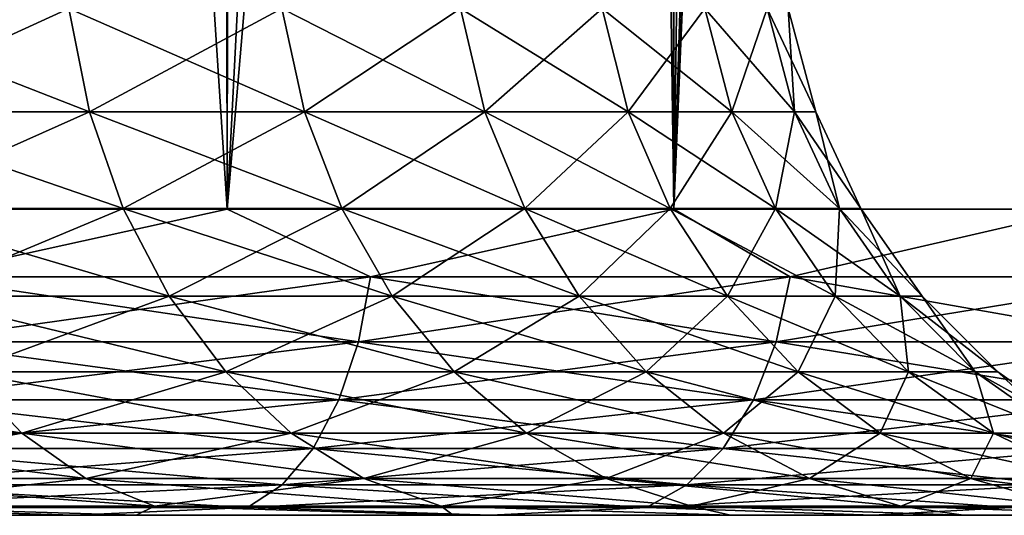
# Model space of a CAD drawing. Extents: x -265 to 265, y 0 to 747.
# Tile 21 of 256: x -243.18 to -239.96, y 0 to 1.62. Entities that reach past the tile are written whole.
import ezdxf

# ---------------------------------------------------------------- set-up
doc = ezdxf.new("R2010")
doc.units = 0
doc.header["$LTSCALE"] = 65.185185
for name, color, linetype in [('49', 7, 'CONTINUOUS'), ('51', 7, 'CONTINUOUS'), ('52', 7, 'CONTINUOUS'), ('53', 7, 'CONTINUOUS'), ('54', 7, 'CONTINUOUS'), ('78', 7, 'CONTINUOUS'), ('79', 7, 'CONTINUOUS')]:
    doc.layers.add(name, color=color, linetype=linetype)

msp = doc.modelspace()

# ---------------------------------------------------------------- linework, layer by layer
at = {"layer": '49', "color": 7, "linetype": 'CONTINUOUS'}
for points in [[(-243, 0, 12.1243), (-244.4549, 0, 12.855), (-243.9451, 0, 9.5409), (-243, 0, 12.1243)], [(-244.4549, 0, -12.855), (-243, 0, -12.1243), (-243.9451, 0, -9.5409), (-244.4549, 0, -12.855)], [(-242.7971, 0, 8.7068), (-243, 0, 12.1243), (-243.9451, 0, 9.5409), (-242.7971, 0, 8.7068)], [(-243.9451, 0, -9.5409), (-243, 0, -12.1243), (-242.7971, 0, -8.7068), (-243.9451, 0, -9.5409)], [(-241.6398, 0, 11.2297), (-243, 0, 12.1243), (-241.7626, 0, 7.7354), (-241.6398, 0, 11.2297)], [(-241.7626, 0, 7.7354), (-243, 0, 12.1243), (-242.7971, 0, 8.7068), (-241.7626, 0, 7.7354)], [(-243, 0, -12.1243), (-241.6398, 0, -11.2297), (-242.7971, 0, -8.7068), (-243, 0, -12.1243)], [(-242.7971, 0, -8.7068), (-241.6398, 0, -11.2297), (-241.7626, 0, -7.7354), (-242.7971, 0, -8.7068)], [(-240.8581, 0, 6.6419), (-241.6398, 0, 11.2297), (-241.7626, 0, 7.7354), (-240.8581, 0, 6.6419)], [(-241.7626, 0, -7.7354), (-241.6398, 0, -11.2297), (-240.8581, 0, -6.6419), (-241.7626, 0, -7.7354)], [(-240.3926, 0, 10.1832), (-241.6398, 0, 11.2297), (-240.8581, 0, 6.6419), (-240.3926, 0, 10.1832)], [(-241.6398, 0, -11.2297), (-240.3926, 0, -10.1832), (-240.8581, 0, -6.6419), (-241.6398, 0, -11.2297)], [(-240.0977, 0, 5.4438), (-240.3926, 0, 10.1832), (-240.8581, 0, 6.6419), (-240.0977, 0, 5.4438)], [(-240.8581, 0, -6.6419), (-240.3926, 0, -10.1832), (-240.0977, 0, -5.4438), (-240.8581, 0, -6.6419)], [(-239.2754, 0, 8.999), (-240.3926, 0, 10.1832), (-239.4935, 0, 4.1598), (-239.2754, 0, 8.999)], [(-239.4935, 0, 4.1598), (-240.3926, 0, 10.1832), (-240.0977, 0, 5.4438), (-239.4935, 0, 4.1598)], [(-240.3926, 0, -10.1832), (-239.2754, 0, -8.999), (-240.0977, 0, -5.4438), (-240.3926, 0, -10.1832)], [(-240.0977, 0, -5.4438), (-239.2754, 0, -8.999), (-239.4935, 0, -4.1598), (-240.0977, 0, -5.4438)]]:
    msp.add_3dface(points, dxfattribs=at)
at = {"layer": '51', "color": 7, "linetype": 'CONTINUOUS'}
for points in [[(-244.0588, 1, 13.7732), (-242.5, 1, 12.9904), (-244.0588, 739, 13.7732), (-244.0588, 1, 13.7732)], [(-244.0588, 739, 13.7732), (-242.5, 1, 12.9904), (-242.5, 739, 12.9904), (-244.0588, 739, 13.7732)], [(-242.5, 1, 12.9904), (-241.0426, 1, 12.0318), (-242.5, 739, 12.9904), (-242.5, 1, 12.9904)], [(-242.5, 739, 12.9904), (-241.0426, 1, 12.0318), (-241.0426, 739, 12.0318), (-242.5, 739, 12.9904)], [(-241.0426, 1, 12.0318), (-239.7064, 1, 10.9106), (-241.0426, 739, 12.0318), (-241.0426, 1, 12.0318)], [(-241.0426, 739, 12.0318), (-239.7064, 1, 10.9106), (-239.7064, 739, 10.9106), (-241.0426, 739, 12.0318)]]:
    msp.add_3dface(points, dxfattribs=at)
at = {"layer": '52', "color": 7, "linetype": 'CONTINUOUS'}
for points in [[(-239.7064, 739, -10.9106), (-239.7064, 1, -10.9106), (-240.261, 20.4621, -11.4084), (-239.7064, 739, -10.9106)], [(-240.261, 19.538, -11.4084), (-240.261, 20.4621, -11.4084), (-239.7064, 1, -10.9106), (-240.261, 19.538, -11.4084)], [(-239.7064, 1, -10.9106), (-241.0426, 1, -12.0318), (-240.261, 19.538, -11.4084), (-239.7064, 1, -10.9106)], [(-240.261, 19.538, -11.4084), (-241.0426, 1, -12.0318), (-240.35, 18.6075, -11.4838), (-240.261, 19.538, -11.4084)], [(-240.35, 18.6075, -11.4838), (-241.0426, 1, -12.0318), (-240.5348, 17.6605, -11.6366), (-240.35, 18.6075, -11.4838)], [(-240.5348, 17.6605, -11.6366), (-241.0426, 1, -12.0318), (-240.8285, 16.6915, -11.8694), (-240.5348, 17.6605, -11.6366)], [(-240.8285, 16.6915, -11.8694), (-241.0426, 1, -12.0318), (-241.2462, 15.7066, -12.1808), (-240.8285, 16.6915, -11.8694)], [(-241.0426, 1, -12.0318), (-242.5, 1, -12.9904), (-241.2462, 15.7066, -12.1808), (-241.0426, 1, -12.0318)], [(-241.2462, 15.7066, -12.1808), (-242.5, 1, -12.9904), (-241.7986, 14.7274, -12.5594), (-241.2462, 15.7066, -12.1808)], [(-241.7986, 14.7274, -12.5594), (-242.5, 1, -12.9904), (-242.4812, 13.7927, -12.9795), (-241.7986, 14.7274, -12.5594)], [(-242.4812, 13.7927, -12.9795), (-242.5, 1, -12.9904), (-243.2762, 12.9394, -13.4086), (-242.4812, 13.7927, -12.9795)], [(-242.5, 1, -12.9904), (-244.0588, 1, -13.7732), (-243.2762, 12.9394, -13.4086), (-242.5, 1, -12.9904)]]:
    msp.add_3dface(points, dxfattribs=at)
at = {"layer": '53', "color": 7, "linetype": 'CONTINUOUS'}
for points in [[(-242.5, 1, 12.9904), (-244.0588, 1, 13.7732), (-243.5025, 0.7786, 13.4922), (-242.5, 1, 12.9904)], [(-242.5, 1, 12.9904), (-243.5025, 0.7786, 13.4922), (-242.0327, 0.7786, 12.6798), (-242.5, 1, 12.9904)], [(-241.0426, 1, 12.0318), (-242.5, 1, 12.9904), (-242.0327, 0.7786, 12.6798), (-241.0426, 1, 12.0318)], [(-241.0426, 1, 12.0318), (-242.0327, 0.7786, 12.6798), (-240.6631, 0.7786, 11.7081), (-241.0426, 1, 12.0318)], [(-239.7064, 1, 10.9106), (-241.0426, 1, 12.0318), (-240.6631, 0.7786, 11.7081), (-239.7064, 1, 10.9106)], [(-239.7064, 1, 10.9106), (-240.6631, 0.7786, 11.7081), (-239.411, 0.7786, 10.589), (-239.7064, 1, 10.9106)], [(-243.5345, 0.5669, 13.4257), (-242.072, 0.5669, 12.6173), (-243.5025, 0.7786, 13.4922), (-243.5345, 0.5669, 13.4257)], [(-243.5025, 0.7786, 13.4922), (-242.072, 0.5669, 12.6173), (-242.0327, 0.7786, 12.6798), (-243.5025, 0.7786, 13.4922)], [(-242.072, 0.5669, 12.6173), (-240.7092, 0.5669, 11.6504), (-242.0327, 0.7786, 12.6798), (-242.072, 0.5669, 12.6173)], [(-242.0327, 0.7786, 12.6798), (-240.7092, 0.5669, 11.6504), (-240.6631, 0.7786, 11.7081), (-242.0327, 0.7786, 12.6798)], [(-240.7092, 0.5669, 11.6504), (-239.4631, 0.5669, 10.5369), (-240.6631, 0.7786, 11.7081), (-240.7092, 0.5669, 11.6504)], [(-240.6631, 0.7786, 11.7081), (-239.4631, 0.5669, 10.5369), (-239.411, 0.7786, 10.589), (-240.6631, 0.7786, 11.7081)], [(-243.5862, 0.377, 13.3183), (-242.1354, 0.377, 12.5165), (-243.5345, 0.5669, 13.4257), (-243.5862, 0.377, 13.3183)], [(-243.5345, 0.5669, 13.4257), (-242.1354, 0.377, 12.5165), (-242.072, 0.5669, 12.6173), (-243.5345, 0.5669, 13.4257)], [(-242.1354, 0.377, 12.5165), (-240.7834, 0.377, 11.5572), (-242.072, 0.5669, 12.6173), (-242.1354, 0.377, 12.5165)], [(-242.072, 0.5669, 12.6173), (-240.7834, 0.377, 11.5572), (-240.7092, 0.5669, 11.6504), (-242.072, 0.5669, 12.6173)], [(-240.7834, 0.377, 11.5572), (-239.5474, 0.377, 10.4526), (-240.7092, 0.5669, 11.6504), (-240.7834, 0.377, 11.5572)], [(-240.7092, 0.5669, 11.6504), (-239.5474, 0.377, 10.4526), (-239.4631, 0.5669, 10.5369), (-240.7092, 0.5669, 11.6504)], [(-243.655, 0.2184, 13.1756), (-242.2196, 0.2184, 12.3824), (-243.5862, 0.377, 13.3183), (-243.655, 0.2184, 13.1756)], [(-243.5862, 0.377, 13.3183), (-242.2196, 0.2184, 12.3824), (-242.1354, 0.377, 12.5165), (-243.5862, 0.377, 13.3183)], [(-242.2196, 0.2184, 12.3824), (-240.8822, 0.2184, 11.4334), (-242.1354, 0.377, 12.5165), (-242.2196, 0.2184, 12.3824)], [(-242.1354, 0.377, 12.5165), (-240.8822, 0.2184, 11.4334), (-240.7834, 0.377, 11.5572), (-242.1354, 0.377, 12.5165)], [(-240.8822, 0.2184, 11.4334), (-239.6594, 0.2184, 10.3406), (-240.7834, 0.377, 11.5572), (-240.8822, 0.2184, 11.4334)], [(-240.7834, 0.377, 11.5572), (-239.6594, 0.2184, 10.3406), (-239.5474, 0.377, 10.4526), (-240.7834, 0.377, 11.5572)], [(-243.7373, 0.0991, 13.0047), (-242.3206, 0.0991, 12.2217), (-243.655, 0.2184, 13.1756), (-243.7373, 0.0991, 13.0047)], [(-243.655, 0.2184, 13.1756), (-242.3206, 0.0991, 12.2217), (-242.2196, 0.2184, 12.3824), (-243.655, 0.2184, 13.1756)], [(-242.3206, 0.0991, 12.2217), (-241.0005, 0.0991, 11.285), (-242.2196, 0.2184, 12.3824), (-242.3206, 0.0991, 12.2217)], [(-242.2196, 0.2184, 12.3824), (-241.0005, 0.0991, 11.285), (-240.8822, 0.2184, 11.4334), (-242.2196, 0.2184, 12.3824)], [(-241.0005, 0.0991, 11.285), (-239.7936, 0.0991, 10.2064), (-240.8822, 0.2184, 11.4334), (-241.0005, 0.0991, 11.285)], [(-240.8822, 0.2184, 11.4334), (-239.7936, 0.0991, 10.2064), (-239.6594, 0.2184, 10.3406), (-240.8822, 0.2184, 11.4334)], [(-243.8291, 0.0251, 12.814), (-242.4332, 0.0251, 12.0426), (-243.7373, 0.0991, 13.0047), (-243.8291, 0.0251, 12.814)], [(-243.7373, 0.0991, 13.0047), (-242.4332, 0.0251, 12.0426), (-242.3206, 0.0991, 12.2217), (-243.7373, 0.0991, 13.0047)], [(-242.4332, 0.0251, 12.0426), (-241.1324, 0.0251, 11.1196), (-242.3206, 0.0991, 12.2217), (-242.4332, 0.0251, 12.0426)], [(-242.3206, 0.0991, 12.2217), (-241.1324, 0.0251, 11.1196), (-241.0005, 0.0991, 11.285), (-242.3206, 0.0991, 12.2217)], [(-241.1324, 0.0251, 11.1196), (-239.9432, 0.0251, 10.0568), (-241.0005, 0.0991, 11.285), (-241.1324, 0.0251, 11.1196)], [(-241.0005, 0.0991, 11.285), (-239.9432, 0.0251, 10.0568), (-239.7936, 0.0991, 10.2064), (-241.0005, 0.0991, 11.285)], [(-244.4549, 0, 12.855), (-243, 0, 12.1243), (-243.8291, 0.0251, 12.814), (-244.4549, 0, 12.855)], [(-243.8291, 0.0251, 12.814), (-243, 0, 12.1243), (-242.4332, 0.0251, 12.0426), (-243.8291, 0.0251, 12.814)], [(-243, 0, 12.1243), (-241.6398, 0, 11.2297), (-242.4332, 0.0251, 12.0426), (-243, 0, 12.1243)], [(-242.4332, 0.0251, 12.0426), (-241.6398, 0, 11.2297), (-241.1324, 0.0251, 11.1196), (-242.4332, 0.0251, 12.0426)], [(-241.6398, 0, 11.2297), (-240.3926, 0, 10.1832), (-241.1324, 0.0251, 11.1196), (-241.6398, 0, 11.2297)], [(-241.1324, 0.0251, 11.1196), (-240.3926, 0, 10.1832), (-239.9432, 0.0251, 10.0568), (-241.1324, 0.0251, 11.1196)], [(-240.3926, 0, 10.1832), (-239.2754, 0, 8.999), (-239.9432, 0.0251, 10.0568), (-240.3926, 0, 10.1832)]]:
    msp.add_3dface(points, dxfattribs=at)
at = {"layer": '54', "color": 7, "linetype": 'CONTINUOUS'}
for points in [[(-244.0588, 1, -13.7732), (-242.5, 1, -12.9904), (-243.5025, 0.7786, -13.4922), (-244.0588, 1, -13.7732)], [(-242.5, 1, -12.9904), (-242.0327, 0.7786, -12.6798), (-243.5025, 0.7786, -13.4922), (-242.5, 1, -12.9904)], [(-242.5, 1, -12.9904), (-241.0426, 1, -12.0318), (-242.0327, 0.7786, -12.6798), (-242.5, 1, -12.9904)], [(-241.0426, 1, -12.0318), (-240.6631, 0.7786, -11.7081), (-242.0327, 0.7786, -12.6798), (-241.0426, 1, -12.0318)], [(-241.0426, 1, -12.0318), (-239.7064, 1, -10.9106), (-240.6631, 0.7786, -11.7081), (-241.0426, 1, -12.0318)], [(-239.7064, 1, -10.9106), (-239.411, 0.7786, -10.589), (-240.6631, 0.7786, -11.7081), (-239.7064, 1, -10.9106)], [(-242.072, 0.5669, -12.6173), (-243.5345, 0.5669, -13.4257), (-242.0327, 0.7786, -12.6798), (-242.072, 0.5669, -12.6173)], [(-242.0327, 0.7786, -12.6798), (-243.5345, 0.5669, -13.4257), (-243.5025, 0.7786, -13.4922), (-242.0327, 0.7786, -12.6798)], [(-240.7092, 0.5669, -11.6504), (-242.072, 0.5669, -12.6173), (-240.6631, 0.7786, -11.7081), (-240.7092, 0.5669, -11.6504)], [(-240.6631, 0.7786, -11.7081), (-242.072, 0.5669, -12.6173), (-242.0327, 0.7786, -12.6798), (-240.6631, 0.7786, -11.7081)], [(-239.4631, 0.5669, -10.5369), (-240.7092, 0.5669, -11.6504), (-239.411, 0.7786, -10.589), (-239.4631, 0.5669, -10.5369)], [(-239.411, 0.7786, -10.589), (-240.7092, 0.5669, -11.6504), (-240.6631, 0.7786, -11.7081), (-239.411, 0.7786, -10.589)], [(-242.1354, 0.377, -12.5165), (-243.5862, 0.377, -13.3183), (-242.072, 0.5669, -12.6173), (-242.1354, 0.377, -12.5165)], [(-242.072, 0.5669, -12.6173), (-243.5862, 0.377, -13.3183), (-243.5345, 0.5669, -13.4257), (-242.072, 0.5669, -12.6173)], [(-240.7834, 0.377, -11.5572), (-242.1354, 0.377, -12.5165), (-240.7092, 0.5669, -11.6504), (-240.7834, 0.377, -11.5572)], [(-240.7092, 0.5669, -11.6504), (-242.1354, 0.377, -12.5165), (-242.072, 0.5669, -12.6173), (-240.7092, 0.5669, -11.6504)], [(-239.5474, 0.377, -10.4526), (-240.7834, 0.377, -11.5572), (-239.4631, 0.5669, -10.5369), (-239.5474, 0.377, -10.4526)], [(-239.4631, 0.5669, -10.5369), (-240.7834, 0.377, -11.5572), (-240.7092, 0.5669, -11.6504), (-239.4631, 0.5669, -10.5369)], [(-242.2196, 0.2184, -12.3824), (-243.655, 0.2184, -13.1756), (-242.1354, 0.377, -12.5165), (-242.2196, 0.2184, -12.3824)], [(-242.1354, 0.377, -12.5165), (-243.655, 0.2184, -13.1756), (-243.5862, 0.377, -13.3183), (-242.1354, 0.377, -12.5165)], [(-240.8822, 0.2184, -11.4334), (-242.2196, 0.2184, -12.3824), (-240.7834, 0.377, -11.5572), (-240.8822, 0.2184, -11.4334)], [(-240.7834, 0.377, -11.5572), (-242.2196, 0.2184, -12.3824), (-242.1354, 0.377, -12.5165), (-240.7834, 0.377, -11.5572)], [(-239.6594, 0.2184, -10.3406), (-240.8822, 0.2184, -11.4334), (-239.5474, 0.377, -10.4526), (-239.6594, 0.2184, -10.3406)], [(-239.5474, 0.377, -10.4526), (-240.8822, 0.2184, -11.4334), (-240.7834, 0.377, -11.5572), (-239.5474, 0.377, -10.4526)], [(-242.3206, 0.0991, -12.2217), (-243.7373, 0.0991, -13.0047), (-242.2196, 0.2184, -12.3824), (-242.3206, 0.0991, -12.2217)], [(-242.2196, 0.2184, -12.3824), (-243.7373, 0.0991, -13.0047), (-243.655, 0.2184, -13.1756), (-242.2196, 0.2184, -12.3824)], [(-241.0005, 0.0991, -11.285), (-242.3206, 0.0991, -12.2217), (-240.8822, 0.2184, -11.4334), (-241.0005, 0.0991, -11.285)], [(-240.8822, 0.2184, -11.4334), (-242.3206, 0.0991, -12.2217), (-242.2196, 0.2184, -12.3824), (-240.8822, 0.2184, -11.4334)], [(-239.7936, 0.0991, -10.2064), (-241.0005, 0.0991, -11.285), (-239.6594, 0.2184, -10.3406), (-239.7936, 0.0991, -10.2064)], [(-239.6594, 0.2184, -10.3406), (-241.0005, 0.0991, -11.285), (-240.8822, 0.2184, -11.4334), (-239.6594, 0.2184, -10.3406)], [(-242.4332, 0.0251, -12.0426), (-243.8291, 0.0251, -12.814), (-242.3206, 0.0991, -12.2217), (-242.4332, 0.0251, -12.0426)], [(-242.3206, 0.0991, -12.2217), (-243.8291, 0.0251, -12.814), (-243.7373, 0.0991, -13.0047), (-242.3206, 0.0991, -12.2217)], [(-241.1324, 0.0251, -11.1196), (-242.4332, 0.0251, -12.0426), (-241.0005, 0.0991, -11.285), (-241.1324, 0.0251, -11.1196)], [(-241.0005, 0.0991, -11.285), (-242.4332, 0.0251, -12.0426), (-242.3206, 0.0991, -12.2217), (-241.0005, 0.0991, -11.285)], [(-239.9432, 0.0251, -10.0568), (-241.1324, 0.0251, -11.1196), (-239.7936, 0.0991, -10.2064), (-239.9432, 0.0251, -10.0568)], [(-239.7936, 0.0991, -10.2064), (-241.1324, 0.0251, -11.1196), (-241.0005, 0.0991, -11.285), (-239.7936, 0.0991, -10.2064)], [(-243, 0, -12.1243), (-244.4549, 0, -12.855), (-243.8291, 0.0251, -12.814), (-243, 0, -12.1243)], [(-242.4332, 0.0251, -12.0426), (-243, 0, -12.1243), (-243.8291, 0.0251, -12.814), (-242.4332, 0.0251, -12.0426)], [(-241.6398, 0, -11.2297), (-243, 0, -12.1243), (-242.4332, 0.0251, -12.0426), (-241.6398, 0, -11.2297)], [(-241.1324, 0.0251, -11.1196), (-241.6398, 0, -11.2297), (-242.4332, 0.0251, -12.0426), (-241.1324, 0.0251, -11.1196)], [(-240.3926, 0, -10.1832), (-241.6398, 0, -11.2297), (-241.1324, 0.0251, -11.1196), (-240.3926, 0, -10.1832)], [(-239.9432, 0.0251, -10.0568), (-240.3926, 0, -10.1832), (-241.1324, 0.0251, -11.1196), (-239.9432, 0.0251, -10.0568)], [(-239.2754, 0, -8.999), (-240.3926, 0, -10.1832), (-239.9432, 0.0251, -10.0568), (-239.2754, 0, -8.999)]]:
    msp.add_3dface(points, dxfattribs=at)
at = {"layer": '78', "color": 7, "linetype": 'CONTINUOUS'}
for points in [[(-243.7535, 1.3179, -7.0509), (-242.9491, 1.3179, -6.2465), (-243.8131, 1.6551, -6.9836), (-243.7535, 1.3179, -7.0509)], [(-243.8131, 1.6551, -6.9836), (-242.9491, 1.3179, -6.2465), (-243.0164, 1.6551, -6.1869), (-243.8131, 1.6551, -6.9836)], [(-242.9491, 1.3179, -6.2465), (-242.2476, 1.3179, -5.3511), (-243.0164, 1.6551, -6.1869), (-242.9491, 1.3179, -6.2465)], [(-243.0164, 1.6551, -6.1869), (-242.2476, 1.3179, -5.3511), (-242.3216, 1.6551, -5.3), (-243.0164, 1.6551, -6.1869)], [(-242.2476, 1.3179, -5.3511), (-241.6591, 1.3179, -4.3776), (-242.3216, 1.6551, -5.3), (-242.2476, 1.3179, -5.3511)], [(-242.3216, 1.6551, -5.3), (-241.6591, 1.3179, -4.3776), (-241.7387, 1.6551, -4.3358), (-242.3216, 1.6551, -5.3)], [(-241.6591, 1.3179, -4.3776), (-241.1922, 1.3179, -3.3403), (-241.7387, 1.6551, -4.3358), (-241.6591, 1.3179, -4.3776)], [(-241.7387, 1.6551, -4.3358), (-241.1922, 1.3179, -3.3403), (-241.2763, 1.6551, -3.3085), (-241.7387, 1.6551, -4.3358)], [(-241.1922, 1.3179, -3.3403), (-240.8538, 1.3179, -2.2543), (-241.2763, 1.6551, -3.3085), (-241.1922, 1.3179, -3.3403)], [(-241.2763, 1.6551, -3.3085), (-240.8538, 1.3179, -2.2543), (-240.9412, 1.6551, -2.2328), (-241.2763, 1.6551, -3.3085)], [(-240.8538, 1.3179, -2.2543), (-240.6488, 1.3179, -1.1354), (-240.9412, 1.6551, -2.2328), (-240.8538, 1.3179, -2.2543)], [(-240.9412, 1.6551, -2.2328), (-240.6488, 1.3179, -1.1354), (-240.7381, 1.6551, -1.1246), (-240.9412, 1.6551, -2.2328)], [(-240.6488, 1.3179, -1.1354), (-240.5801, 1.3179), (-240.7381, 1.6551, -1.1246), (-240.6488, 1.3179, -1.1354)], [(-240.7381, 1.6551, -1.1246), (-240.5801, 1.3179), (-240.67, 1.6551), (-240.7381, 1.6551, -1.1246)], [(-243.6559, 1.0015, -7.1611), (-242.8389, 1.0015, -6.3441), (-243.7535, 1.3179, -7.0509), (-243.6559, 1.0015, -7.1611)], [(-243.7535, 1.3179, -7.0509), (-242.8389, 1.0015, -6.3441), (-242.9491, 1.3179, -6.2465), (-243.7535, 1.3179, -7.0509)], [(-242.8389, 1.0015, -6.3441), (-242.1264, 1.0015, -5.4347), (-242.9491, 1.3179, -6.2465), (-242.8389, 1.0015, -6.3441)], [(-242.9491, 1.3179, -6.2465), (-242.1264, 1.0015, -5.4347), (-242.2476, 1.3179, -5.3511), (-242.9491, 1.3179, -6.2465)], [(-242.1264, 1.0015, -5.4347), (-241.5288, 1.0015, -4.446), (-242.2476, 1.3179, -5.3511), (-242.1264, 1.0015, -5.4347)], [(-242.2476, 1.3179, -5.3511), (-241.5288, 1.0015, -4.446), (-241.6591, 1.3179, -4.3776), (-242.2476, 1.3179, -5.3511)], [(-241.5288, 1.0015, -4.446), (-241.0546, 1.0015, -3.3925), (-241.6591, 1.3179, -4.3776), (-241.5288, 1.0015, -4.446)], [(-241.6591, 1.3179, -4.3776), (-241.0546, 1.0015, -3.3925), (-241.1922, 1.3179, -3.3403), (-241.6591, 1.3179, -4.3776)], [(-241.0546, 1.0015, -3.3925), (-240.7109, 1.0015, -2.2896), (-241.1922, 1.3179, -3.3403), (-241.0546, 1.0015, -3.3925)], [(-241.1922, 1.3179, -3.3403), (-240.7109, 1.0015, -2.2896), (-240.8538, 1.3179, -2.2543), (-241.1922, 1.3179, -3.3403)], [(-240.7109, 1.0015, -2.2896), (-240.5027, 1.0015, -1.1532), (-240.8538, 1.3179, -2.2543), (-240.7109, 1.0015, -2.2896)], [(-240.8538, 1.3179, -2.2543), (-240.5027, 1.0015, -1.1532), (-240.6488, 1.3179, -1.1354), (-240.8538, 1.3179, -2.2543)], [(-240.5027, 1.0015, -1.1532), (-240.4329, 1.0015), (-240.6488, 1.3179, -1.1354), (-240.5027, 1.0015, -1.1532)], [(-240.6488, 1.3179, -1.1354), (-240.4329, 1.0015), (-240.5801, 1.3179), (-240.6488, 1.3179, -1.1354)], [(-243.5233, 0.7155, -7.3107), (-242.6893, 0.7155, -6.4767), (-243.6559, 1.0015, -7.1611), (-243.5233, 0.7155, -7.3107)], [(-243.6559, 1.0015, -7.1611), (-242.6893, 0.7155, -6.4767), (-242.8389, 1.0015, -6.3441), (-243.6559, 1.0015, -7.1611)], [(-242.6893, 0.7155, -6.4767), (-241.9619, 0.7155, -5.5483), (-242.8389, 1.0015, -6.3441), (-242.6893, 0.7155, -6.4767)], [(-242.8389, 1.0015, -6.3441), (-241.9619, 0.7155, -5.5483), (-242.1264, 1.0015, -5.4347), (-242.8389, 1.0015, -6.3441)], [(-241.9619, 0.7155, -5.5483), (-241.3517, 0.7155, -4.539), (-242.1264, 1.0015, -5.4347), (-241.9619, 0.7155, -5.5483)], [(-242.1264, 1.0015, -5.4347), (-241.3517, 0.7155, -4.539), (-241.5288, 1.0015, -4.446), (-242.1264, 1.0015, -5.4347)], [(-241.3517, 0.7155, -4.539), (-240.8677, 0.7155, -3.4634), (-241.5288, 1.0015, -4.446), (-241.3517, 0.7155, -4.539)], [(-241.5288, 1.0015, -4.446), (-240.8677, 0.7155, -3.4634), (-241.0546, 1.0015, -3.3925), (-241.5288, 1.0015, -4.446)], [(-240.8677, 0.7155, -3.4634), (-240.5168, 0.7155, -2.3374), (-241.0546, 1.0015, -3.3925), (-240.8677, 0.7155, -3.4634)], [(-241.0546, 1.0015, -3.3925), (-240.5168, 0.7155, -2.3374), (-240.7109, 1.0015, -2.2896), (-241.0546, 1.0015, -3.3925)], [(-240.5168, 0.7155, -2.3374), (-240.3042, 0.7155, -1.1773), (-240.7109, 1.0015, -2.2896), (-240.5168, 0.7155, -2.3374)], [(-240.7109, 1.0015, -2.2896), (-240.3042, 0.7155, -1.1773), (-240.5027, 1.0015, -1.1532), (-240.7109, 1.0015, -2.2896)], [(-240.3042, 0.7155, -1.1773), (-240.233, 0.7155), (-240.5027, 1.0015, -1.1532), (-240.3042, 0.7155, -1.1773)], [(-240.5027, 1.0015, -1.1532), (-240.233, 0.7155), (-240.4329, 1.0015), (-240.5027, 1.0015, -1.1532)], [(-243.3597, 0.4686, -7.4953), (-242.5047, 0.4686, -6.6403), (-243.5233, 0.7155, -7.3107), (-243.3597, 0.4686, -7.4953)], [(-243.5233, 0.7155, -7.3107), (-242.5047, 0.4686, -6.6403), (-242.6893, 0.7155, -6.4767), (-243.5233, 0.7155, -7.3107)], [(-242.5047, 0.4686, -6.6403), (-241.759, 0.4686, -5.6884), (-242.6893, 0.7155, -6.4767), (-242.5047, 0.4686, -6.6403)], [(-242.6893, 0.7155, -6.4767), (-241.759, 0.4686, -5.6884), (-241.9619, 0.7155, -5.5483), (-242.6893, 0.7155, -6.4767)], [(-241.759, 0.4686, -5.6884), (-241.1334, 0.4686, -4.6536), (-241.9619, 0.7155, -5.5483), (-241.759, 0.4686, -5.6884)], [(-241.9619, 0.7155, -5.5483), (-241.1334, 0.4686, -4.6536), (-241.3517, 0.7155, -4.539), (-241.9619, 0.7155, -5.5483)], [(-241.1334, 0.4686, -4.6536), (-240.6371, 0.4686, -3.5509), (-241.3517, 0.7155, -4.539), (-241.1334, 0.4686, -4.6536)], [(-241.3517, 0.7155, -4.539), (-240.6371, 0.4686, -3.5509), (-240.8677, 0.7155, -3.4634), (-241.3517, 0.7155, -4.539)], [(-240.6371, 0.4686, -3.5509), (-240.2774, 0.4686, -2.3964), (-240.8677, 0.7155, -3.4634), (-240.6371, 0.4686, -3.5509)], [(-240.8677, 0.7155, -3.4634), (-240.2774, 0.4686, -2.3964), (-240.5168, 0.7155, -2.3374), (-240.8677, 0.7155, -3.4634)], [(-240.2774, 0.4686, -2.3964), (-240.0594, 0.4686, -1.207), (-240.5168, 0.7155, -2.3374), (-240.2774, 0.4686, -2.3964)], [(-240.5168, 0.7155, -2.3374), (-240.0594, 0.4686, -1.207), (-240.3042, 0.7155, -1.1773), (-240.5168, 0.7155, -2.3374)], [(-240.0594, 0.4686, -1.207), (-239.9864, 0.4686), (-240.3042, 0.7155, -1.1773), (-240.0594, 0.4686, -1.207)], [(-240.3042, 0.7155, -1.1773), (-239.9864, 0.4686), (-240.233, 0.7155), (-240.3042, 0.7155, -1.1773)], [(-244.1493, 0.2683, -8.4762), (-243.1702, 0.2683, -7.7092), (-244.3116, 0.4686, -8.241), (-244.1493, 0.2683, -8.4762)], [(-244.3116, 0.4686, -8.241), (-243.1702, 0.2683, -7.7092), (-243.3597, 0.4686, -7.4953), (-244.3116, 0.4686, -8.241)], [(-243.1702, 0.2683, -7.7092), (-242.2908, 0.2683, -6.8298), (-243.3597, 0.4686, -7.4953), (-243.1702, 0.2683, -7.7092)], [(-243.3597, 0.4686, -7.4953), (-242.2908, 0.2683, -6.8298), (-242.5047, 0.4686, -6.6403), (-243.3597, 0.4686, -7.4953)], [(-242.2908, 0.2683, -6.8298), (-241.5238, 0.2683, -5.8507), (-242.5047, 0.4686, -6.6403), (-242.2908, 0.2683, -6.8298)], [(-242.5047, 0.4686, -6.6403), (-241.5238, 0.2683, -5.8507), (-241.759, 0.4686, -5.6884), (-242.5047, 0.4686, -6.6403)], [(-241.5238, 0.2683, -5.8507), (-240.8803, 0.2683, -4.7864), (-241.759, 0.4686, -5.6884), (-241.5238, 0.2683, -5.8507)], [(-241.759, 0.4686, -5.6884), (-240.8803, 0.2683, -4.7864), (-241.1334, 0.4686, -4.6536), (-241.759, 0.4686, -5.6884)], [(-240.8803, 0.2683, -4.7864), (-240.3699, 0.2683, -3.6522), (-241.1334, 0.4686, -4.6536), (-240.8803, 0.2683, -4.7864)], [(-241.1334, 0.4686, -4.6536), (-240.3699, 0.2683, -3.6522), (-240.6371, 0.4686, -3.5509), (-241.1334, 0.4686, -4.6536)], [(-240.3699, 0.2683, -3.6522), (-239.9999, 0.2683, -2.4648), (-240.6371, 0.4686, -3.5509), (-240.3699, 0.2683, -3.6522)], [(-240.6371, 0.4686, -3.5509), (-239.9999, 0.2683, -2.4648), (-240.2774, 0.4686, -2.3964), (-240.6371, 0.4686, -3.5509)], [(-239.9999, 0.2683, -2.4648), (-239.7757, 0.2683, -1.2415), (-240.2774, 0.4686, -2.3964), (-239.9999, 0.2683, -2.4648)], [(-240.2774, 0.4686, -2.3964), (-239.7757, 0.2683, -1.2415), (-240.0594, 0.4686, -1.207), (-240.2774, 0.4686, -2.3964)], [(-239.7757, 0.2683, -1.2415), (-239.7006, 0.2683), (-240.0594, 0.4686, -1.207), (-239.7757, 0.2683, -1.2415)], [(-240.0594, 0.4686, -1.207), (-239.7006, 0.2683), (-239.9864, 0.4686), (-240.0594, 0.4686, -1.207)], [(-243.9696, 0.1207, -8.7365), (-242.9605, 0.1207, -7.9459), (-244.1493, 0.2683, -8.4762), (-243.9696, 0.1207, -8.7365)], [(-244.1493, 0.2683, -8.4762), (-242.9605, 0.1207, -7.9459), (-243.1702, 0.2683, -7.7092), (-244.1493, 0.2683, -8.4762)], [(-242.9605, 0.1207, -7.9459), (-242.0541, 0.1207, -7.0395), (-243.1702, 0.2683, -7.7092), (-242.9605, 0.1207, -7.9459)], [(-243.1702, 0.2683, -7.7092), (-242.0541, 0.1207, -7.0395), (-242.2908, 0.2683, -6.8298), (-243.1702, 0.2683, -7.7092)], [(-242.0541, 0.1207, -7.0395), (-241.2635, 0.1207, -6.0304), (-242.2908, 0.2683, -6.8298), (-242.0541, 0.1207, -7.0395)], [(-242.2908, 0.2683, -6.8298), (-241.2635, 0.1207, -6.0304), (-241.5238, 0.2683, -5.8507), (-242.2908, 0.2683, -6.8298)], [(-241.2635, 0.1207, -6.0304), (-240.6003, 0.1207, -4.9333), (-241.5238, 0.2683, -5.8507), (-241.2635, 0.1207, -6.0304)], [(-241.5238, 0.2683, -5.8507), (-240.6003, 0.1207, -4.9333), (-240.8803, 0.2683, -4.7864), (-241.5238, 0.2683, -5.8507)], [(-240.6003, 0.1207, -4.9333), (-240.0742, 0.1207, -3.7644), (-240.8803, 0.2683, -4.7864), (-240.6003, 0.1207, -4.9333)], [(-240.8803, 0.2683, -4.7864), (-240.0742, 0.1207, -3.7644), (-240.3699, 0.2683, -3.6522), (-240.8803, 0.2683, -4.7864)], [(-240.0742, 0.1207, -3.7644), (-239.6928, 0.1207, -2.5405), (-240.3699, 0.2683, -3.6522), (-240.0742, 0.1207, -3.7644)], [(-240.3699, 0.2683, -3.6522), (-239.6928, 0.1207, -2.5405), (-239.9999, 0.2683, -2.4648), (-240.3699, 0.2683, -3.6522)], [(-239.6928, 0.1207, -2.5405), (-239.4618, 0.1207, -1.2796), (-239.9999, 0.2683, -2.4648), (-239.6928, 0.1207, -2.5405)], [(-239.9999, 0.2683, -2.4648), (-239.4618, 0.1207, -1.2796), (-239.7757, 0.2683, -1.2415), (-239.9999, 0.2683, -2.4648)], [(-243.7782, 0.0304, -9.0139), (-242.737, 0.0304, -8.1982), (-243.9696, 0.1207, -8.7365), (-243.7782, 0.0304, -9.0139)], [(-243.9696, 0.1207, -8.7365), (-242.737, 0.0304, -8.1982), (-242.9605, 0.1207, -7.9459), (-243.9696, 0.1207, -8.7365)], [(-242.737, 0.0304, -8.1982), (-241.8018, 0.0304, -7.263), (-242.9605, 0.1207, -7.9459), (-242.737, 0.0304, -8.1982)], [(-242.9605, 0.1207, -7.9459), (-241.8018, 0.0304, -7.263), (-242.0541, 0.1207, -7.0395), (-242.9605, 0.1207, -7.9459)], [(-241.8018, 0.0304, -7.263), (-240.9861, 0.0304, -6.2218), (-242.0541, 0.1207, -7.0395), (-241.8018, 0.0304, -7.263)], [(-242.0541, 0.1207, -7.0395), (-240.9861, 0.0304, -6.2218), (-241.2635, 0.1207, -6.0304), (-242.0541, 0.1207, -7.0395)], [(-240.9861, 0.0304, -6.2218), (-240.3019, 0.0304, -5.09), (-241.2635, 0.1207, -6.0304), (-240.9861, 0.0304, -6.2218)], [(-241.2635, 0.1207, -6.0304), (-240.3019, 0.0304, -5.09), (-240.6003, 0.1207, -4.9333), (-241.2635, 0.1207, -6.0304)], [(-240.3019, 0.0304, -5.09), (-239.759, 0.0304, -3.8839), (-240.6003, 0.1207, -4.9333), (-240.3019, 0.0304, -5.09)], [(-240.6003, 0.1207, -4.9333), (-239.759, 0.0304, -3.8839), (-240.0742, 0.1207, -3.7644), (-240.6003, 0.1207, -4.9333)], [(-239.759, 0.0304, -3.8839), (-239.3656, 0.0304, -2.6212), (-240.0742, 0.1207, -3.7644), (-239.759, 0.0304, -3.8839)], [(-240.0742, 0.1207, -3.7644), (-239.3656, 0.0304, -2.6212), (-239.6928, 0.1207, -2.5405), (-240.0742, 0.1207, -3.7644)], [(-243.9451, 0, -9.5409), (-242.7971, 0, -8.7068), (-243.7782, 0.0304, -9.0139), (-243.9451, 0, -9.5409)], [(-243.7782, 0.0304, -9.0139), (-242.7971, 0, -8.7068), (-242.737, 0.0304, -8.1982), (-243.7782, 0.0304, -9.0139)], [(-242.7971, 0, -8.7068), (-241.7626, 0, -7.7354), (-242.737, 0.0304, -8.1982), (-242.7971, 0, -8.7068)], [(-242.737, 0.0304, -8.1982), (-241.7626, 0, -7.7354), (-241.8018, 0.0304, -7.263), (-242.737, 0.0304, -8.1982)], [(-241.7626, 0, -7.7354), (-240.8581, 0, -6.6419), (-241.8018, 0.0304, -7.263), (-241.7626, 0, -7.7354)], [(-241.8018, 0.0304, -7.263), (-240.8581, 0, -6.6419), (-240.9861, 0.0304, -6.2218), (-241.8018, 0.0304, -7.263)], [(-240.8581, 0, -6.6419), (-240.0977, 0, -5.4438), (-240.9861, 0.0304, -6.2218), (-240.8581, 0, -6.6419)], [(-240.9861, 0.0304, -6.2218), (-240.0977, 0, -5.4438), (-240.3019, 0.0304, -5.09), (-240.9861, 0.0304, -6.2218)], [(-240.0977, 0, -5.4438), (-239.4935, 0, -4.1598), (-240.3019, 0.0304, -5.09), (-240.0977, 0, -5.4438)], [(-240.3019, 0.0304, -5.09), (-239.4935, 0, -4.1598), (-239.759, 0.0304, -3.8839), (-240.3019, 0.0304, -5.09)]]:
    msp.add_3dface(points, dxfattribs=at)
at = {"layer": '79', "color": 7, "linetype": 'CONTINUOUS'}
for points in [[(-243.0164, 1.6551, 6.1869), (-243.7535, 1.3179, 7.0509), (-243.8131, 1.6551, 6.9836), (-243.0164, 1.6551, 6.1869)], [(-242.9491, 1.3179, 6.2465), (-243.7535, 1.3179, 7.0509), (-243.0164, 1.6551, 6.1869), (-242.9491, 1.3179, 6.2465)], [(-242.3216, 1.6551, 5.3), (-242.9491, 1.3179, 6.2465), (-243.0164, 1.6551, 6.1869), (-242.3216, 1.6551, 5.3)], [(-242.2476, 1.3179, 5.3511), (-242.9491, 1.3179, 6.2465), (-242.3216, 1.6551, 5.3), (-242.2476, 1.3179, 5.3511)], [(-241.7387, 1.6551, 4.3358), (-242.2476, 1.3179, 5.3511), (-242.3216, 1.6551, 5.3), (-241.7387, 1.6551, 4.3358)], [(-241.6591, 1.3179, 4.3776), (-242.2476, 1.3179, 5.3511), (-241.7387, 1.6551, 4.3358), (-241.6591, 1.3179, 4.3776)], [(-241.2763, 1.6551, 3.3085), (-241.6591, 1.3179, 4.3776), (-241.7387, 1.6551, 4.3358), (-241.2763, 1.6551, 3.3085)], [(-241.1922, 1.3179, 3.3403), (-241.6591, 1.3179, 4.3776), (-241.2763, 1.6551, 3.3085), (-241.1922, 1.3179, 3.3403)], [(-240.9412, 1.6551, 2.2328), (-241.1922, 1.3179, 3.3403), (-241.2763, 1.6551, 3.3085), (-240.9412, 1.6551, 2.2328)], [(-240.8538, 1.3179, 2.2543), (-241.1922, 1.3179, 3.3403), (-240.9412, 1.6551, 2.2328), (-240.8538, 1.3179, 2.2543)], [(-240.7381, 1.6551, 1.1246), (-240.8538, 1.3179, 2.2543), (-240.9412, 1.6551, 2.2328), (-240.7381, 1.6551, 1.1246)], [(-240.6488, 1.3179, 1.1354), (-240.8538, 1.3179, 2.2543), (-240.7381, 1.6551, 1.1246), (-240.6488, 1.3179, 1.1354)], [(-240.67, 1.6551), (-240.6488, 1.3179, 1.1354), (-240.7381, 1.6551, 1.1246), (-240.67, 1.6551)], [(-240.67, 1.6551), (-240.5801, 1.3179), (-240.6488, 1.3179, 1.1354), (-240.67, 1.6551)], [(-242.9491, 1.3179, 6.2465), (-243.6559, 1.0015, 7.1611), (-243.7535, 1.3179, 7.0509), (-242.9491, 1.3179, 6.2465)], [(-242.8389, 1.0015, 6.3441), (-243.6559, 1.0015, 7.1611), (-242.9491, 1.3179, 6.2465), (-242.8389, 1.0015, 6.3441)], [(-242.2476, 1.3179, 5.3511), (-242.8389, 1.0015, 6.3441), (-242.9491, 1.3179, 6.2465), (-242.2476, 1.3179, 5.3511)], [(-242.1264, 1.0015, 5.4347), (-242.8389, 1.0015, 6.3441), (-242.2476, 1.3179, 5.3511), (-242.1264, 1.0015, 5.4347)], [(-241.6591, 1.3179, 4.3776), (-242.1264, 1.0015, 5.4347), (-242.2476, 1.3179, 5.3511), (-241.6591, 1.3179, 4.3776)], [(-241.5288, 1.0015, 4.446), (-242.1264, 1.0015, 5.4347), (-241.6591, 1.3179, 4.3776), (-241.5288, 1.0015, 4.446)], [(-241.1922, 1.3179, 3.3403), (-241.5288, 1.0015, 4.446), (-241.6591, 1.3179, 4.3776), (-241.1922, 1.3179, 3.3403)], [(-241.0546, 1.0015, 3.3925), (-241.5288, 1.0015, 4.446), (-241.1922, 1.3179, 3.3403), (-241.0546, 1.0015, 3.3925)], [(-240.8538, 1.3179, 2.2543), (-241.0546, 1.0015, 3.3925), (-241.1922, 1.3179, 3.3403), (-240.8538, 1.3179, 2.2543)], [(-240.7109, 1.0015, 2.2896), (-241.0546, 1.0015, 3.3925), (-240.8538, 1.3179, 2.2543), (-240.7109, 1.0015, 2.2896)], [(-240.6488, 1.3179, 1.1354), (-240.7109, 1.0015, 2.2896), (-240.8538, 1.3179, 2.2543), (-240.6488, 1.3179, 1.1354)], [(-240.5027, 1.0015, 1.1532), (-240.7109, 1.0015, 2.2896), (-240.6488, 1.3179, 1.1354), (-240.5027, 1.0015, 1.1532)], [(-240.5801, 1.3179), (-240.5027, 1.0015, 1.1532), (-240.6488, 1.3179, 1.1354), (-240.5801, 1.3179)], [(-240.5801, 1.3179), (-240.4329, 1.0015), (-240.5027, 1.0015, 1.1532), (-240.5801, 1.3179)], [(-242.8389, 1.0015, 6.3441), (-243.5233, 0.7155, 7.3107), (-243.6559, 1.0015, 7.1611), (-242.8389, 1.0015, 6.3441)], [(-242.6893, 0.7155, 6.4767), (-243.5233, 0.7155, 7.3107), (-242.8389, 1.0015, 6.3441), (-242.6893, 0.7155, 6.4767)], [(-242.1264, 1.0015, 5.4347), (-242.6893, 0.7155, 6.4767), (-242.8389, 1.0015, 6.3441), (-242.1264, 1.0015, 5.4347)], [(-241.9619, 0.7155, 5.5483), (-242.6893, 0.7155, 6.4767), (-242.1264, 1.0015, 5.4347), (-241.9619, 0.7155, 5.5483)], [(-241.5288, 1.0015, 4.446), (-241.9619, 0.7155, 5.5483), (-242.1264, 1.0015, 5.4347), (-241.5288, 1.0015, 4.446)], [(-241.3517, 0.7155, 4.539), (-241.9619, 0.7155, 5.5483), (-241.5288, 1.0015, 4.446), (-241.3517, 0.7155, 4.539)], [(-241.0546, 1.0015, 3.3925), (-241.3517, 0.7155, 4.539), (-241.5288, 1.0015, 4.446), (-241.0546, 1.0015, 3.3925)], [(-240.8677, 0.7155, 3.4634), (-241.3517, 0.7155, 4.539), (-241.0546, 1.0015, 3.3925), (-240.8677, 0.7155, 3.4634)], [(-240.7109, 1.0015, 2.2896), (-240.8677, 0.7155, 3.4634), (-241.0546, 1.0015, 3.3925), (-240.7109, 1.0015, 2.2896)], [(-240.5168, 0.7155, 2.3374), (-240.8677, 0.7155, 3.4634), (-240.7109, 1.0015, 2.2896), (-240.5168, 0.7155, 2.3374)], [(-240.5027, 1.0015, 1.1532), (-240.5168, 0.7155, 2.3374), (-240.7109, 1.0015, 2.2896), (-240.5027, 1.0015, 1.1532)], [(-240.3042, 0.7155, 1.1773), (-240.5168, 0.7155, 2.3374), (-240.5027, 1.0015, 1.1532), (-240.3042, 0.7155, 1.1773)], [(-240.4329, 1.0015), (-240.3042, 0.7155, 1.1773), (-240.5027, 1.0015, 1.1532), (-240.4329, 1.0015)], [(-240.4329, 1.0015), (-240.233, 0.7155), (-240.3042, 0.7155, 1.1773), (-240.4329, 1.0015)], [(-242.6893, 0.7155, 6.4767), (-243.3597, 0.4686, 7.4953), (-243.5233, 0.7155, 7.3107), (-242.6893, 0.7155, 6.4767)], [(-242.5047, 0.4686, 6.6403), (-243.3597, 0.4686, 7.4953), (-242.6893, 0.7155, 6.4767), (-242.5047, 0.4686, 6.6403)], [(-241.9619, 0.7155, 5.5483), (-242.5047, 0.4686, 6.6403), (-242.6893, 0.7155, 6.4767), (-241.9619, 0.7155, 5.5483)], [(-241.759, 0.4686, 5.6884), (-242.5047, 0.4686, 6.6403), (-241.9619, 0.7155, 5.5483), (-241.759, 0.4686, 5.6884)], [(-241.3517, 0.7155, 4.539), (-241.759, 0.4686, 5.6884), (-241.9619, 0.7155, 5.5483), (-241.3517, 0.7155, 4.539)], [(-241.1334, 0.4686, 4.6536), (-241.759, 0.4686, 5.6884), (-241.3517, 0.7155, 4.539), (-241.1334, 0.4686, 4.6536)], [(-240.8677, 0.7155, 3.4634), (-241.1334, 0.4686, 4.6536), (-241.3517, 0.7155, 4.539), (-240.8677, 0.7155, 3.4634)], [(-240.6371, 0.4686, 3.5509), (-241.1334, 0.4686, 4.6536), (-240.8677, 0.7155, 3.4634), (-240.6371, 0.4686, 3.5509)], [(-240.5168, 0.7155, 2.3374), (-240.6371, 0.4686, 3.5509), (-240.8677, 0.7155, 3.4634), (-240.5168, 0.7155, 2.3374)], [(-240.2774, 0.4686, 2.3964), (-240.6371, 0.4686, 3.5509), (-240.5168, 0.7155, 2.3374), (-240.2774, 0.4686, 2.3964)], [(-240.3042, 0.7155, 1.1773), (-240.2774, 0.4686, 2.3964), (-240.5168, 0.7155, 2.3374), (-240.3042, 0.7155, 1.1773)], [(-240.233, 0.7155), (-240.0594, 0.4686, 1.207), (-240.3042, 0.7155, 1.1773), (-240.233, 0.7155)], [(-240.0594, 0.4686, 1.207), (-240.2774, 0.4686, 2.3964), (-240.3042, 0.7155, 1.1773), (-240.0594, 0.4686, 1.207)], [(-240.233, 0.7155), (-239.9864, 0.4686), (-240.0594, 0.4686, 1.207), (-240.233, 0.7155)], [(-243.1702, 0.2683, 7.7092), (-244.1493, 0.2683, 8.4762), (-243.3597, 0.4686, 7.4953), (-243.1702, 0.2683, 7.7092)], [(-242.5047, 0.4686, 6.6403), (-243.1702, 0.2683, 7.7092), (-243.3597, 0.4686, 7.4953), (-242.5047, 0.4686, 6.6403)], [(-242.2908, 0.2683, 6.8298), (-243.1702, 0.2683, 7.7092), (-242.5047, 0.4686, 6.6403), (-242.2908, 0.2683, 6.8298)], [(-241.759, 0.4686, 5.6884), (-242.2908, 0.2683, 6.8298), (-242.5047, 0.4686, 6.6403), (-241.759, 0.4686, 5.6884)], [(-241.5238, 0.2683, 5.8507), (-242.2908, 0.2683, 6.8298), (-241.759, 0.4686, 5.6884), (-241.5238, 0.2683, 5.8507)], [(-241.1334, 0.4686, 4.6536), (-241.5238, 0.2683, 5.8507), (-241.759, 0.4686, 5.6884), (-241.1334, 0.4686, 4.6536)], [(-240.8803, 0.2683, 4.7864), (-241.5238, 0.2683, 5.8507), (-241.1334, 0.4686, 4.6536), (-240.8803, 0.2683, 4.7864)], [(-240.6371, 0.4686, 3.5509), (-240.8803, 0.2683, 4.7864), (-241.1334, 0.4686, 4.6536), (-240.6371, 0.4686, 3.5509)], [(-240.3699, 0.2683, 3.6522), (-240.8803, 0.2683, 4.7864), (-240.6371, 0.4686, 3.5509), (-240.3699, 0.2683, 3.6522)], [(-240.2774, 0.4686, 2.3964), (-240.3699, 0.2683, 3.6522), (-240.6371, 0.4686, 3.5509), (-240.2774, 0.4686, 2.3964)], [(-239.9999, 0.2683, 2.4648), (-240.3699, 0.2683, 3.6522), (-240.2774, 0.4686, 2.3964), (-239.9999, 0.2683, 2.4648)], [(-240.0594, 0.4686, 1.207), (-239.9999, 0.2683, 2.4648), (-240.2774, 0.4686, 2.3964), (-240.0594, 0.4686, 1.207)], [(-239.9864, 0.4686), (-239.7757, 0.2683, 1.2415), (-240.0594, 0.4686, 1.207), (-239.9864, 0.4686)], [(-239.7757, 0.2683, 1.2415), (-239.9999, 0.2683, 2.4648), (-240.0594, 0.4686, 1.207), (-239.7757, 0.2683, 1.2415)], [(-239.9864, 0.4686), (-239.7006, 0.2683), (-239.7757, 0.2683, 1.2415), (-239.9864, 0.4686)], [(-243.1702, 0.2683, 7.7092), (-243.9696, 0.1207, 8.7365), (-244.1493, 0.2683, 8.4762), (-243.1702, 0.2683, 7.7092)], [(-242.9605, 0.1207, 7.9459), (-243.9696, 0.1207, 8.7365), (-243.1702, 0.2683, 7.7092), (-242.9605, 0.1207, 7.9459)], [(-242.2908, 0.2683, 6.8298), (-242.9605, 0.1207, 7.9459), (-243.1702, 0.2683, 7.7092), (-242.2908, 0.2683, 6.8298)], [(-242.0541, 0.1207, 7.0395), (-242.9605, 0.1207, 7.9459), (-242.2908, 0.2683, 6.8298), (-242.0541, 0.1207, 7.0395)], [(-241.5238, 0.2683, 5.8507), (-242.0541, 0.1207, 7.0395), (-242.2908, 0.2683, 6.8298), (-241.5238, 0.2683, 5.8507)], [(-241.2635, 0.1207, 6.0304), (-242.0541, 0.1207, 7.0395), (-241.5238, 0.2683, 5.8507), (-241.2635, 0.1207, 6.0304)], [(-240.8803, 0.2683, 4.7864), (-241.2635, 0.1207, 6.0304), (-241.5238, 0.2683, 5.8507), (-240.8803, 0.2683, 4.7864)], [(-240.6003, 0.1207, 4.9333), (-241.2635, 0.1207, 6.0304), (-240.8803, 0.2683, 4.7864), (-240.6003, 0.1207, 4.9333)], [(-240.3699, 0.2683, 3.6522), (-240.6003, 0.1207, 4.9333), (-240.8803, 0.2683, 4.7864), (-240.3699, 0.2683, 3.6522)], [(-240.0742, 0.1207, 3.7644), (-240.6003, 0.1207, 4.9333), (-240.3699, 0.2683, 3.6522), (-240.0742, 0.1207, 3.7644)], [(-239.9999, 0.2683, 2.4648), (-240.0742, 0.1207, 3.7644), (-240.3699, 0.2683, 3.6522), (-239.9999, 0.2683, 2.4648)], [(-239.6928, 0.1207, 2.5405), (-240.0742, 0.1207, 3.7644), (-239.9999, 0.2683, 2.4648), (-239.6928, 0.1207, 2.5405)], [(-239.7757, 0.2683, 1.2415), (-239.6928, 0.1207, 2.5405), (-239.9999, 0.2683, 2.4648), (-239.7757, 0.2683, 1.2415)], [(-242.9605, 0.1207, 7.9459), (-243.7782, 0.0304, 9.0139), (-243.9696, 0.1207, 8.7365), (-242.9605, 0.1207, 7.9459)], [(-242.737, 0.0304, 8.1982), (-243.7782, 0.0304, 9.0139), (-242.9605, 0.1207, 7.9459), (-242.737, 0.0304, 8.1982)], [(-242.0541, 0.1207, 7.0395), (-242.737, 0.0304, 8.1982), (-242.9605, 0.1207, 7.9459), (-242.0541, 0.1207, 7.0395)], [(-241.8018, 0.0304, 7.263), (-242.737, 0.0304, 8.1982), (-242.0541, 0.1207, 7.0395), (-241.8018, 0.0304, 7.263)], [(-241.2635, 0.1207, 6.0304), (-241.8018, 0.0304, 7.263), (-242.0541, 0.1207, 7.0395), (-241.2635, 0.1207, 6.0304)], [(-240.9861, 0.0304, 6.2218), (-241.8018, 0.0304, 7.263), (-241.2635, 0.1207, 6.0304), (-240.9861, 0.0304, 6.2218)], [(-240.6003, 0.1207, 4.9333), (-240.9861, 0.0304, 6.2218), (-241.2635, 0.1207, 6.0304), (-240.6003, 0.1207, 4.9333)], [(-240.3019, 0.0304, 5.09), (-240.9861, 0.0304, 6.2218), (-240.6003, 0.1207, 4.9333), (-240.3019, 0.0304, 5.09)], [(-240.0742, 0.1207, 3.7644), (-240.3019, 0.0304, 5.09), (-240.6003, 0.1207, 4.9333), (-240.0742, 0.1207, 3.7644)], [(-239.759, 0.0304, 3.8839), (-240.3019, 0.0304, 5.09), (-240.0742, 0.1207, 3.7644), (-239.759, 0.0304, 3.8839)], [(-239.6928, 0.1207, 2.5405), (-239.759, 0.0304, 3.8839), (-240.0742, 0.1207, 3.7644), (-239.6928, 0.1207, 2.5405)], [(-242.7971, 0, 8.7068), (-243.9451, 0, 9.5409), (-243.7782, 0.0304, 9.0139), (-242.7971, 0, 8.7068)], [(-242.737, 0.0304, 8.1982), (-242.7971, 0, 8.7068), (-243.7782, 0.0304, 9.0139), (-242.737, 0.0304, 8.1982)], [(-241.7626, 0, 7.7354), (-242.7971, 0, 8.7068), (-242.737, 0.0304, 8.1982), (-241.7626, 0, 7.7354)], [(-241.8018, 0.0304, 7.263), (-241.7626, 0, 7.7354), (-242.737, 0.0304, 8.1982), (-241.8018, 0.0304, 7.263)], [(-240.8581, 0, 6.6419), (-241.7626, 0, 7.7354), (-241.8018, 0.0304, 7.263), (-240.8581, 0, 6.6419)], [(-240.9861, 0.0304, 6.2218), (-240.8581, 0, 6.6419), (-241.8018, 0.0304, 7.263), (-240.9861, 0.0304, 6.2218)], [(-240.0977, 0, 5.4438), (-240.8581, 0, 6.6419), (-240.9861, 0.0304, 6.2218), (-240.0977, 0, 5.4438)], [(-240.3019, 0.0304, 5.09), (-240.0977, 0, 5.4438), (-240.9861, 0.0304, 6.2218), (-240.3019, 0.0304, 5.09)], [(-239.4935, 0, 4.1598), (-240.0977, 0, 5.4438), (-240.3019, 0.0304, 5.09), (-239.4935, 0, 4.1598)], [(-239.759, 0.0304, 3.8839), (-239.4935, 0, 4.1598), (-240.3019, 0.0304, 5.09), (-239.759, 0.0304, 3.8839)]]:
    msp.add_3dface(points, dxfattribs=at)

doc.saveas('drawing.dxf')
